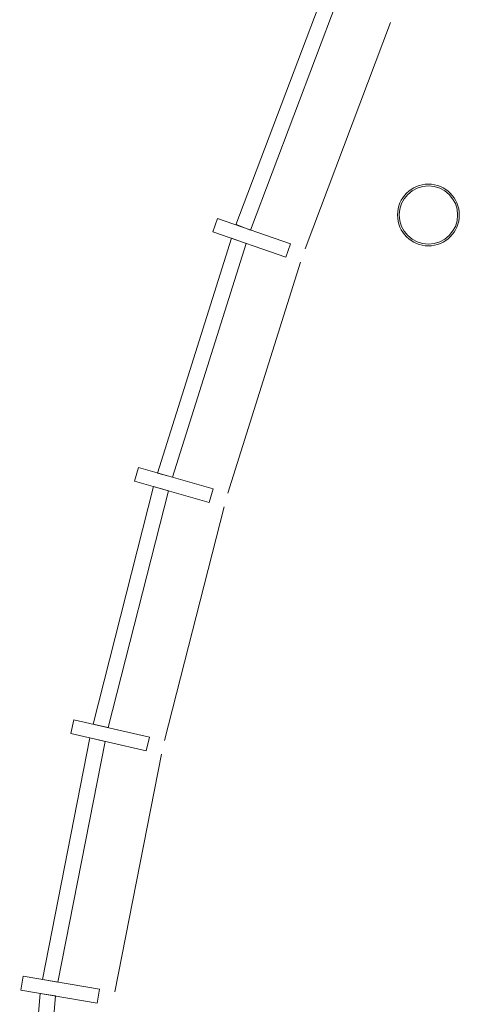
# Model space of a CAD drawing. Extents: x -59835 to 56084, y -767 to 223824.
# Tile 12 of 47: x -47586 to -46027, y 67157 to 70652. Entities that reach past the tile are written whole.
import ezdxf

# ---------------------------------------------------------------- set-up
doc = ezdxf.new("R2010")
doc.units = 0
doc.header["$MEASUREMENT"] = 0
doc.layers.add('99 - SITUATIE', color=12, linetype='Continuous')

msp = doc.modelspace()

# ---------------------------------------------------------------- linework, layer by layer
at = {"layer": '99 - SITUATIE', "color": 5, "linetype": 'Continuous', "lineweight": 5}
for points in [[(-46819.25, 69923.25), (-46511.25, 70740.1875)], [(-46460.375, 70719.3125), (-46767.25, 69905.1875)], [(-46270.75, 70641.375), (-46573.6875, 69838)], [(-46901.75, 69899), (-46885.375, 69946.1875)], [(-46885.375, 69946.1875), (-46625.5625, 69856)], [(-46642, 69808.75), (-46901.75, 69899)], [(-46767.25, 69905.1875), (-46818.75, 69924.625)], [(-47097.8125, 69042.8125), (-46835.625, 69876)], [(-46835.625, 69876), (-46783.6875, 69858)], [(-46783.6875, 69858), (-47044.9375, 69027.6875)], [(-46625.5625, 69856), (-46642, 69808.75)], [(-46590, 69790.6875), (-46847.875, 68971.3125)], [(-47178.875, 69014), (-47165.125, 69062.0625)], [(-47165.125, 69062.0625), (-46900.75, 68986.4375)], [(-47044.9375, 69027.6875), (-47097.8125, 69042.8125)], [(-47326.375, 68151.125), (-47111.5625, 68994.75)], [(-46914.5, 68938.375), (-47178.875, 69014)], [(-47111.5625, 68994.75), (-47058.6875, 68979.625)], [(-47058.6875, 68979.625), (-47272.75, 68138.9375)], [(-46900.75, 68986.4375), (-46914.5, 68938.375)], [(-46861.625, 68923.25), (-47072.875, 68093.625)], [(-47405.6875, 68117.875), (-47394.625, 68166.625)], [(-47394.625, 68166.625), (-47126.5, 68105.75)], [(-47272.75, 68138.9375), (-47326.375, 68151.125)], [(-47137.5, 68057), (-47405.6875, 68117.875)], [(-47505.625, 67245), (-47337.4375, 68102.375)], [(-47283.8125, 68090.1875), (-47451.4375, 67235.875)], [(-47337.4375, 68102.375), (-47283.8125, 68090.1875)], [(-47126.5, 68105.75), (-47137.5, 68057)], [(-47083.875, 68044.8125), (-47249.375, 67201.75)], [(-47583, 67207.375), (-47574.6875, 67256.6875)], [(-47574.6875, 67256.6875), (-47303.5, 67210.875)], [(-47451.4375, 67235.875), (-47505.625, 67245)], [(-47311.875, 67161.5625), (-47583, 67207.375)], [(-47303.5, 67210.875), (-47311.875, 67161.5625)], [(-47586.5, 66331.25), (-47514, 67195.6875)], [(-47459.75, 67186.5625), (-47531.5, 66331.1875)], [(-47514, 67195.6875), (-47459.75, 67186.5625)]]:
    msp.add_lwpolyline(points, dxfattribs=at)
for radius in [109.5, 103.625]:
    msp.add_circle((-46136.625, 69958.625), radius, dxfattribs=at)

doc.saveas('drawing.dxf')
